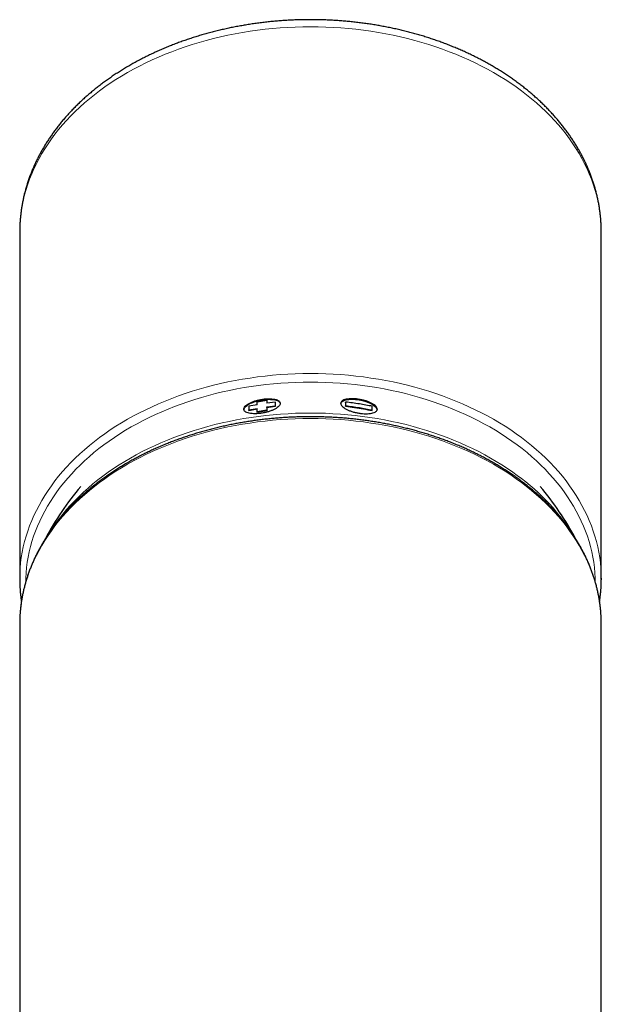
# Model space of a CAD drawing. Header units: millimetres. Extents: x 8 to 538, y 12 to 485.
# Tile 14 of 15: x 258 to 307, y 404 to 485. Entities that reach past the tile are written whole.
import ezdxf

# ---------------------------------------------------------------- set-up
doc = ezdxf.new("R2010")
doc.units = ezdxf.units.MM

msp = doc.modelspace()

# ---------------------------------------------------------------- linework, layer by layer
at = {"color": 7, "linetype": 'Continuous', "lineweight": 30}
for p, q in [((258.5, 467.819), (258.5, 439.181)), ((306.5, 439.181), (306.5, 467.819)), ((278.1, 453.824), (278.9, 453.951)), ((278.1, 453.579), (278.1, 453.824)), ((278.9, 453.951), (278.9, 453.706)), ((278.907, 453.905), (278.9, 453.951)), ((279.6, 453.796), (278.9, 453.706)), ((279.6, 453.492), (279.6, 453.796)), ((279.606, 453.75), (279.6, 453.796)), ((285.394, 453.75), (285.4, 453.796)), ((285.4, 453.796), (285.4, 453.492)), ((278.1, 453.579), (277.4, 453.446)), ((277.4, 453.446), (277.4, 453.141)), ((277.4, 453.141), (278.1, 453.274)), ((277.41, 453.096), (277.4, 453.141)), ((277.41, 453.096), (278.109, 453.229)), ((277.41, 453.112), (277.41, 453.096)), ((278.1, 452.986), (278.1, 453.274)), ((278.9, 453.114), (278.1, 452.986)), ((278.109, 452.941), (278.1, 452.986)), ((278.907, 453.069), (278.109, 452.941)), ((278.109, 452.941), (278.109, 452.957)), ((278.9, 453.402), (279.6, 453.492)), ((278.9, 453.402), (278.9, 453.114)), ((278.907, 453.356), (278.9, 453.402)), ((278.907, 453.069), (278.9, 453.114)), ((278.907, 453.356), (279.606, 453.446)), ((278.907, 453.356), (278.907, 453.069)), ((279.606, 453.446), (279.6, 453.492)), ((279.606, 453.446), (279.606, 453.75)), ((285.394, 453.75), (285.394, 453.446)), ((285.394, 453.446), (285.4, 453.492)), ((287.59, 453.096), (287.6, 453.141)), ((287.59, 453.096), (287.59, 453.112)), ((287.6, 453.141), (287.6, 453.446)), ((287.989, 453.166), (287.97, 453.097)), ((258.5, 435.535), (258.5, 435.466)), ((258.5, 435.466), (258.5, 372.887)), ((306.5, 372.887), (306.5, 435.466))]:
    msp.add_line(p, q, dxfattribs=at)
at = {"color": 8, "linetype": 'Continuous', "lineweight": 0, "flags": 128}
for points in [[(306.5, 467.819), (306.492, 468.263), (306.467, 468.707), (306.426, 469.151), (306.369, 469.593), (306.295, 470.034), (306.205, 470.474), (306.098, 470.912), (305.976, 471.347), (305.837, 471.781), (305.682, 472.211), (305.512, 472.639), (305.325, 473.063), (305.123, 473.484), (304.906, 473.901), (304.673, 474.313), (304.425, 474.722), (304.162, 475.125), (303.884, 475.524), (303.592, 475.917), (303.285, 476.304), (302.963, 476.686), (302.628, 477.062), (302.279, 477.431), (301.916, 477.794), (301.54, 478.15), (301.152, 478.499), (300.75, 478.841), (300.335, 479.175), (299.909, 479.501), (299.471, 479.819), (299.021, 480.129), (298.559, 480.431), (298.087, 480.724), (297.604, 481.008), (297.11, 481.283), (296.607, 481.549), (296.094, 481.805), (295.571, 482.052), (295.04, 482.289), (294.5, 482.516), (293.952, 482.733), (293.396, 482.94), (292.832, 483.136), (292.262, 483.322), (291.684, 483.498), (291.101, 483.662), (290.511, 483.816), (289.916, 483.959), (289.316, 484.091), (288.712, 484.211), (288.103, 484.321), (287.49, 484.419), (286.874, 484.505), (286.254, 484.581), (285.633, 484.644), (285.009, 484.697), (284.383, 484.737), (283.756, 484.766), (283.128, 484.784), (282.5, 484.79), (281.872, 484.784), (281.244, 484.766), (280.617, 484.737), (279.991, 484.697), (279.367, 484.644), (278.746, 484.581), (278.126, 484.505), (277.51, 484.419), (276.897, 484.321), (276.288, 484.211), (275.684, 484.091), (275.084, 483.959), (274.489, 483.816), (273.899, 483.662), (273.316, 483.498), (272.738, 483.322), (272.168, 483.136), (271.604, 482.94), (271.048, 482.733), (270.5, 482.516), (269.96, 482.289), (269.429, 482.052), (268.906, 481.805), (268.393, 481.549), (267.89, 481.283), (267.396, 481.008), (266.913, 480.724), (266.441, 480.431), (265.979, 480.129), (265.529, 479.819), (265.091, 479.501), (264.665, 479.175), (264.25, 478.841), (263.848, 478.499), (263.46, 478.15), (263.084, 477.794), (262.721, 477.431), (262.372, 477.062), (262.037, 476.686), (261.715, 476.304), (261.408, 475.917), (261.116, 475.524), (260.838, 475.125), (260.575, 474.722), (260.327, 474.313), (260.094, 473.901), (259.877, 473.484), (259.675, 473.063), (259.488, 472.639), (259.318, 472.211), (259.163, 471.781), (259.024, 471.347), (258.902, 470.912), (258.795, 470.474), (258.705, 470.034), (258.631, 469.593), (258.574, 469.151), (258.533, 468.707), (258.508, 468.263), (258.5, 467.819), (258.5, 467.819)], [(258.5, 439.181), (258.508, 439.626), (258.533, 440.069), (258.574, 440.513), (258.631, 440.955), (258.705, 441.396), (258.795, 441.836), (258.902, 442.274), (259.024, 442.71), (259.163, 443.143), (259.318, 443.574), (259.488, 444.001), (259.675, 444.425), (259.877, 444.846), (260.094, 445.263), (260.327, 445.676), (260.575, 446.084), (260.838, 446.487), (261.116, 446.886), (261.408, 447.279), (261.715, 447.667), (262.037, 448.048), (262.372, 448.424), (262.721, 448.794), (263.084, 449.156), (263.46, 449.512), (263.848, 449.861), (264.25, 450.203), (264.665, 450.537), (265.091, 450.863), (265.529, 451.181), (265.979, 451.491), (266.441, 451.793), (266.913, 452.086), (267.396, 452.37), (267.89, 452.645), (268.393, 452.911), (268.906, 453.167), (269.429, 453.414), (269.96, 453.651), (270.5, 453.878), (271.048, 454.095), (271.604, 454.302), (272.168, 454.499), (272.738, 454.685), (273.316, 454.86), (273.899, 455.025), (274.489, 455.178), (275.084, 455.321), (275.684, 455.453), (276.288, 455.574), (276.897, 455.683), (277.51, 455.781), (278.126, 455.868), (278.746, 455.943), (279.367, 456.007), (279.991, 456.059), (280.617, 456.1), (281.244, 456.129), (281.872, 456.146), (282.5, 456.152), (283.128, 456.146), (283.756, 456.129), (284.383, 456.1), (285.009, 456.059), (285.633, 456.007), (286.254, 455.943), (286.874, 455.868), (287.49, 455.781), (288.103, 455.683), (288.712, 455.574), (289.316, 455.453), (289.916, 455.321), (290.511, 455.178), (291.101, 455.025), (291.684, 454.86), (292.262, 454.685), (292.832, 454.499), (293.396, 454.302), (293.952, 454.095), (294.5, 453.878), (295.04, 453.651), (295.571, 453.414), (296.094, 453.167), (296.607, 452.911), (297.11, 452.645), (297.604, 452.37), (298.087, 452.086), (298.559, 451.793), (299.021, 451.491), (299.471, 451.181), (299.909, 450.863), (300.335, 450.537), (300.75, 450.203), (301.152, 449.861), (301.54, 449.512), (301.916, 449.156), (302.279, 448.794), (302.628, 448.424), (302.963, 448.048), (303.285, 447.667), (303.592, 447.279), (303.884, 446.886), (304.162, 446.487), (304.425, 446.084), (304.673, 445.676), (304.906, 445.263), (305.123, 444.846), (305.325, 444.425), (305.512, 444.001), (305.682, 443.574), (305.837, 443.143), (305.976, 442.71), (306.098, 442.274), (306.205, 441.836), (306.295, 441.396), (306.369, 440.955), (306.426, 440.513), (306.467, 440.069), (306.492, 439.626), (306.5, 439.251)], [(305.999, 438.953), (305.992, 439.263), (305.968, 439.697), (305.928, 440.131), (305.871, 440.565), (305.799, 440.997), (305.711, 441.427), (305.606, 441.856), (305.486, 442.283), (305.351, 442.707), (305.199, 443.129), (305.032, 443.547), (304.85, 443.963), (304.652, 444.375), (304.439, 444.783), (304.211, 445.187), (303.968, 445.586), (303.711, 445.982), (303.439, 446.372), (303.152, 446.757), (302.852, 447.136), (302.537, 447.51), (302.209, 447.878), (301.867, 448.24), (301.512, 448.595), (301.144, 448.944), (300.763, 449.285), (300.37, 449.62), (299.964, 449.947), (299.546, 450.266), (299.117, 450.578), (298.676, 450.881), (298.225, 451.177), (297.762, 451.463), (297.289, 451.742), (296.806, 452.011), (296.313, 452.271), (295.811, 452.522), (295.299, 452.764), (294.779, 452.996), (294.25, 453.218), (293.713, 453.431), (293.169, 453.634), (292.617, 453.826), (292.058, 454.008), (291.493, 454.18), (290.922, 454.341), (290.344, 454.492), (289.762, 454.631), (289.174, 454.76), (288.582, 454.879), (287.986, 454.986), (287.386, 455.082), (286.783, 455.166), (286.176, 455.24), (285.567, 455.303), (284.956, 455.354), (284.344, 455.394), (283.73, 455.422), (283.115, 455.439), (282.5, 455.445), (281.885, 455.439), (281.27, 455.422), (280.656, 455.394), (280.044, 455.354), (279.433, 455.303), (278.824, 455.24), (278.217, 455.166), (277.614, 455.082), (277.014, 454.986), (276.418, 454.879), (275.826, 454.76), (275.238, 454.631), (274.656, 454.492), (274.078, 454.341), (273.507, 454.18), (272.942, 454.008), (272.383, 453.826), (271.831, 453.634), (271.287, 453.431), (270.75, 453.218), (270.221, 452.996), (269.701, 452.764), (269.189, 452.522), (268.687, 452.271), (268.194, 452.011), (267.711, 451.742), (267.238, 451.463), (266.775, 451.177), (266.324, 450.881), (265.883, 450.578), (265.454, 450.266), (265.036, 449.947), (264.63, 449.62), (264.237, 449.285), (263.856, 448.944), (263.488, 448.595), (263.133, 448.24), (262.791, 447.878), (262.463, 447.51), (262.148, 447.136), (261.848, 446.757), (261.561, 446.372), (261.289, 445.982), (261.032, 445.586), (260.789, 445.187), (260.561, 444.783), (260.348, 444.375), (260.15, 443.963), (259.968, 443.547), (259.801, 443.129), (259.649, 442.707), (259.514, 442.283), (259.394, 441.856), (259.289, 441.427), (259.201, 440.997), (259.129, 440.565), (259.072, 440.131), (259.032, 439.697), (259.008, 439.263), (259.001, 438.953)], [(306.5, 435.466), (306.492, 435.911), (306.467, 436.355), (306.426, 436.798), (306.369, 437.24), (306.295, 437.681), (306.205, 438.121), (306.098, 438.559), (305.976, 438.995), (305.837, 439.428), (305.682, 439.859), (305.512, 440.286), (305.325, 440.711), (305.123, 441.131), (304.906, 441.548), (304.673, 441.961), (304.425, 442.369), (304.162, 442.772), (303.884, 443.171), (303.592, 443.564), (303.285, 443.952), (302.963, 444.333), (302.628, 444.709), (302.279, 445.079), (301.916, 445.441), (301.54, 445.797), (301.152, 446.146), (300.75, 446.488), (300.335, 446.822), (299.909, 447.148), (299.471, 447.466), (299.021, 447.776), (298.559, 448.078), (298.087, 448.371), (297.604, 448.655), (297.11, 448.93), (296.607, 449.196), (296.094, 449.452), (295.571, 449.699), (295.04, 449.936), (294.5, 450.163), (293.952, 450.38), (293.396, 450.587), (292.832, 450.784), (292.262, 450.97), (291.684, 451.145), (291.101, 451.31), (290.511, 451.464), (289.916, 451.606), (289.316, 451.738), (288.712, 451.859), (288.103, 451.968), (287.49, 452.066), (286.874, 452.153), (286.254, 452.228), (285.633, 452.292), (285.009, 452.344), (284.383, 452.385), (283.756, 452.414), (283.128, 452.431), (282.5, 452.437), (281.872, 452.431), (281.244, 452.414), (280.617, 452.385), (279.991, 452.344), (279.367, 452.292), (278.746, 452.228), (278.126, 452.153), (277.51, 452.066), (276.897, 451.968), (276.288, 451.859), (275.684, 451.738), (275.084, 451.606), (274.489, 451.464), (273.899, 451.31), (273.316, 451.145), (272.738, 450.97), (272.168, 450.784), (271.604, 450.587), (271.048, 450.38), (270.5, 450.163), (269.96, 449.936), (269.429, 449.699), (268.906, 449.452), (268.393, 449.196), (267.89, 448.93), (267.396, 448.655), (266.913, 448.371), (266.441, 448.078), (265.979, 447.776), (265.529, 447.466), (265.091, 447.148), (264.665, 446.822), (264.25, 446.488), (263.848, 446.146), (263.46, 445.797), (263.084, 445.441), (262.721, 445.079), (262.372, 444.709), (262.037, 444.333), (261.715, 443.952), (261.408, 443.564), (261.116, 443.171), (260.838, 442.772), (260.575, 442.369), (260.327, 441.961), (260.094, 441.548), (259.877, 441.131), (259.675, 440.711), (259.488, 440.286), (259.318, 439.859), (259.163, 439.428), (259.024, 438.995), (258.902, 438.559), (258.795, 438.121), (258.705, 437.681), (258.631, 437.24), (258.574, 436.798), (258.533, 436.355), (258.508, 435.911), (258.5, 435.535)], [(260.888, 442.92), (260.926, 442.981), (261.185, 443.378), (261.458, 443.77), (261.746, 444.157), (262.048, 444.539), (262.364, 444.914), (262.694, 445.284), (263.038, 445.647), (263.394, 446.004), (263.764, 446.355), (264.147, 446.698), (264.542, 447.034), (264.95, 447.363), (265.37, 447.684), (265.801, 447.997), (266.244, 448.302), (266.698, 448.599), (267.163, 448.887), (267.638, 449.167), (268.124, 449.437), (268.619, 449.699), (269.124, 449.951), (269.638, 450.194), (270.161, 450.427), (270.692, 450.651), (271.232, 450.864), (271.779, 451.068), (272.333, 451.261), (272.895, 451.444), (273.463, 451.617), (274.037, 451.779), (274.617, 451.93), (275.202, 452.071), (275.793, 452.2), (276.388, 452.319), (276.987, 452.427), (277.59, 452.523), (278.196, 452.608), (278.806, 452.682), (279.418, 452.745), (280.031, 452.797), (280.647, 452.837), (281.264, 452.865), (281.882, 452.882), (282.5, 452.888), (283.118, 452.882), (283.736, 452.865), (284.353, 452.837), (284.969, 452.797), (285.582, 452.745), (286.194, 452.682), (286.804, 452.608), (287.41, 452.523), (288.013, 452.427), (288.612, 452.319), (289.207, 452.2), (289.798, 452.071), (290.383, 451.93), (290.963, 451.779), (291.537, 451.617), (292.105, 451.444), (292.667, 451.261), (293.221, 451.068), (293.768, 450.864), (294.308, 450.651), (294.839, 450.427), (295.362, 450.194), (295.876, 449.951), (296.381, 449.699), (296.876, 449.437), (297.362, 449.167), (297.837, 448.887), (298.302, 448.599), (298.756, 448.302), (299.199, 447.997)]]:
    msp.add_lwpolyline(points, dxfattribs=at)
at = {"color": 7, "linetype": 'Continuous', "lineweight": 30, "flags": 128}
for points in [[(285.001, 453.665), (285.024, 453.75), (285.11, 453.844), (285.25, 453.921), (285.439, 453.978), (285.67, 454.012), (285.931, 454.023), (286.214, 454.01), (286.507, 453.973), (286.796, 453.916), (287.075, 453.838), (287.33, 453.745), (287.554, 453.639), (287.737, 453.524), (287.875, 453.404), (287.96, 453.283), (287.989, 453.166), (287.989, 453.166)], [(306.5, 439.251), (306.5, 439.181), (306.5, 439.104)]]:
    msp.add_lwpolyline(points, dxfattribs=at)
at = {"color": 8, "linetype": 'Continuous', "lineweight": 0}
msp.add_arc((289.159, 433.365), 17.746, 32.53285, 55.54378, dxfattribs=at)
at = {"color": 7, "linetype": 'Continuous', "lineweight": 30}
for start, end in [(139.86527, 151.89511), (28.08028, 40.13473)]:
    msp.add_arc((282.5, 430.835), 24.8, start, end, dxfattribs=at)
for points, knots in [([(306.5, 467.819), (306.5, 467.85), (306.5, 467.936), (306.498, 468.075), (306.494, 468.238), (306.487, 468.401), (306.479, 468.564), (306.469, 468.727), (306.456, 468.89), (306.442, 469.052), (306.425, 469.215), (306.407, 469.377), (306.386, 469.539), (306.364, 469.702), (306.339, 469.864), (306.312, 470.025), (306.284, 470.187), (306.253, 470.348), (306.22, 470.51), (306.185, 470.671), (306.149, 470.832), (306.11, 470.992), (306.069, 471.152), (306.026, 471.313), (305.981, 471.472), (305.934, 471.632), (305.885, 471.791), (305.834, 471.95), (305.781, 472.108), (305.726, 472.266), (305.669, 472.424), (305.61, 472.582), (305.55, 472.739), (305.487, 472.895), (305.422, 473.052), (305.355, 473.207), (305.286, 473.363), (305.215, 473.518), (305.142, 473.672), (305.067, 473.826), (304.991, 473.979), (304.912, 474.132), (304.831, 474.285), (304.749, 474.437), (304.664, 474.588), (304.577, 474.739), (304.489, 474.889), (304.399, 475.038), (304.306, 475.187), (304.212, 475.335), (304.116, 475.483), (304.018, 475.63), (303.919, 475.777), (303.817, 475.922), (303.713, 476.067), (303.608, 476.211), (303.501, 476.355), (303.392, 476.498), (303.281, 476.64), (303.168, 476.781), (303.053, 476.922), (302.937, 477.061), (302.819, 477.2), (302.699, 477.338), (302.577, 477.476), (302.454, 477.612), (302.329, 477.748), (302.202, 477.882), (302.073, 478.016), (301.943, 478.149), (301.811, 478.281), (301.677, 478.412), (301.542, 478.542), (301.405, 478.672), (301.266, 478.8), (301.126, 478.927), (300.984, 479.053), (300.84, 479.179), (300.695, 479.303), (300.549, 479.426), (300.4, 479.549), (300.25, 479.67), (300.099, 479.79), (299.946, 479.909), (299.792, 480.027), (299.636, 480.144), (299.479, 480.26), (299.32, 480.375), (299.16, 480.489), (298.998, 480.601), (298.835, 480.713), (298.67, 480.823), (298.504, 480.932), (298.337, 481.04), (298.168, 481.147), (297.998, 481.253), (297.827, 481.357), (297.655, 481.461), (297.481, 481.563), (297.305, 481.664), (297.129, 481.763), (296.951, 481.862), (296.772, 481.959), (296.592, 482.055), (296.411, 482.15), (296.228, 482.243), (296.045, 482.336), (295.86, 482.427), (295.674, 482.516), (295.487, 482.605), (295.299, 482.692), (295.109, 482.778), (294.919, 482.862), (294.728, 482.945), (294.535, 483.027), (294.342, 483.108), (294.148, 483.187), (293.952, 483.265), (293.756, 483.342), (293.559, 483.417), (293.36, 483.491), (293.161, 483.563), (292.961, 483.635), (292.76, 483.704), (292.558, 483.773), (292.356, 483.84), (292.152, 483.906), (291.948, 483.97), (291.743, 484.033), (291.537, 484.094), (291.331, 484.155), (291.123, 484.213), (290.915, 484.271), (290.707, 484.327), (290.497, 484.381), (290.287, 484.434), (290.077, 484.486), (289.865, 484.536), (289.653, 484.585), (289.441, 484.632), (289.228, 484.678), (289.014, 484.723), (288.8, 484.766), (288.585, 484.807), (288.37, 484.847), (288.154, 484.886), (287.938, 484.923), (287.721, 484.959), (287.504, 484.993), (287.286, 485.026), (287.068, 485.058), (286.85, 485.088), (286.631, 485.116), (286.412, 485.143), (286.193, 485.169), (285.973, 485.193), (285.753, 485.215), (285.533, 485.236), (285.313, 485.256), (285.092, 485.274), (284.871, 485.291), (284.65, 485.306), (284.429, 485.319), (284.207, 485.332), (283.986, 485.342), (283.764, 485.352), (283.542, 485.359), (283.32, 485.366), (283.098, 485.37), (282.876, 485.374), (282.654, 485.375), (282.432, 485.376), (282.21, 485.374), (281.988, 485.372), (281.766, 485.368), (281.544, 485.362), (281.322, 485.355), (281.101, 485.346), (280.879, 485.336), (280.658, 485.324), (280.436, 485.311), (280.215, 485.297), (279.994, 485.281), (279.773, 485.263), (279.553, 485.244), (279.332, 485.224), (279.112, 485.202), (278.893, 485.178), (278.673, 485.153), (278.454, 485.127), (278.235, 485.099), (278.017, 485.069), (277.799, 485.039), (277.581, 485.006), (277.364, 484.973), (277.147, 484.937), (276.93, 484.901), (276.714, 484.863), (276.499, 484.823), (276.284, 484.782), (276.069, 484.739), (275.855, 484.696), (275.642, 484.65), (275.429, 484.603), (275.217, 484.555), (275.005, 484.505), (274.794, 484.454), (274.584, 484.402), (274.374, 484.348), (274.165, 484.292), (273.957, 484.236), (273.749, 484.177), (273.543, 484.118), (273.336, 484.057), (273.131, 483.994), (272.926, 483.931), (272.723, 483.866), (272.52, 483.799), (272.318, 483.731), (272.116, 483.662), (271.916, 483.591), (271.716, 483.519), (271.518, 483.446), (271.32, 483.371), (271.123, 483.295), (270.927, 483.217), (270.733, 483.139), (270.539, 483.058), (270.346, 482.977), (270.154, 482.894), (269.963, 482.81), (269.774, 482.725), (269.585, 482.638), (269.397, 482.55), (269.211, 482.461), (269.026, 482.37), (268.841, 482.279), (268.658, 482.186), (268.477, 482.091), (268.296, 481.996), (268.116, 481.899), (267.938, 481.801), (267.761, 481.702), (267.585, 481.601), (267.411, 481.499), (267.238, 481.396), (267.066, 481.292), (266.895, 481.187), (266.726, 481.08), (266.558, 480.973), (266.391, 480.864), (266.226, 480.754), (266.063, 480.643), (265.9, 480.531), (265.739, 480.417), (265.58, 480.303), (265.422, 480.187), (265.265, 480.07), (265.11, 479.953), (264.957, 479.834), (264.805, 479.714), (264.654, 479.593), (264.505, 479.471), (264.358, 479.348), (264.212, 479.224), (264.067, 479.099), (263.925, 478.972), (263.784, 478.845), (263.644, 478.717), (263.507, 478.588), (263.37, 478.458), (263.236, 478.327), (263.103, 478.196), (262.972, 478.063), (262.843, 477.929), (262.715, 477.794), (262.589, 477.659), (262.465, 477.523), (262.342, 477.385), (262.222, 477.247), (262.103, 477.109), (261.986, 476.969), (261.87, 476.828), (261.757, 476.687), (261.645, 476.545), (261.535, 476.402), (261.427, 476.259), (261.321, 476.114), (261.217, 475.969), (261.114, 475.824), (261.014, 475.677), (260.915, 475.53), (260.818, 475.383), (260.723, 475.234), (260.63, 475.085), (260.539, 474.935), (260.45, 474.785), (260.363, 474.634), (260.277, 474.483), (260.194, 474.331), (260.112, 474.178), (260.033, 474.025), (259.955, 473.872), (259.88, 473.718), (259.806, 473.563), (259.735, 473.408), (259.665, 473.253), (259.598, 473.097), (259.532, 472.94), (259.468, 472.784), (259.407, 472.626), (259.347, 472.469), (259.289, 472.311), (259.234, 472.152), (259.18, 471.994), (259.129, 471.835), (259.079, 471.675), (259.032, 471.516), (258.986, 471.356), (258.943, 471.196), (258.901, 471.035), (258.862, 470.875), (258.824, 470.714), (258.789, 470.552), (258.756, 470.391), (258.724, 470.229), (258.695, 470.068), (258.668, 469.906), (258.643, 469.744), (258.619, 469.581), (258.598, 469.419), (258.579, 469.257), (258.562, 469.094), (258.547, 468.931), (258.534, 468.769), (258.523, 468.606), (258.515, 468.443), (258.508, 468.28), (258.503, 468.117), (258.5, 467.963), (258.5, 467.864), (258.5, 467.819)], [0, 0, 0, 0, 0.001641, 0.004508, 0.007376, 0.010244, 0.013111, 0.015979, 0.018848, 0.021717, 0.024586, 0.027456, 0.030327, 0.033199, 0.036071, 0.038944, 0.041818, 0.044694, 0.04757, 0.050448, 0.053327, 0.056207, 0.059088, 0.061972, 0.064856, 0.067742, 0.07063, 0.07352, 0.076411, 0.079304, 0.082198, 0.085095, 0.087993, 0.090894, 0.093796, 0.0967, 0.099606, 0.102515, 0.105425, 0.108337, 0.111251, 0.114167, 0.117086, 0.120006, 0.122928, 0.125853, 0.128779, 0.131708, 0.134638, 0.13757, 0.140505, 0.143441, 0.146379, 0.149319, 0.152261, 0.155205, 0.15815, 0.161098, 0.164047, 0.166998, 0.16995, 0.172904, 0.17586, 0.178817, 0.181776, 0.184736, 0.187698, 0.190661, 0.193625, 0.196591, 0.199558, 0.202526, 0.205495, 0.208466, 0.211437, 0.21441, 0.217384, 0.220358, 0.223334, 0.22631, 0.229288, 0.232266, 0.235244, 0.238224, 0.241204, 0.244185, 0.247167, 0.250149, 0.253131, 0.256115, 0.259098, 0.262082, 0.265067, 0.268052, 0.271037, 0.274023, 0.277008, 0.279995, 0.282981, 0.285968, 0.288954, 0.291942, 0.294929, 0.297916, 0.300904, 0.303891, 0.306879, 0.309866, 0.312854, 0.315842, 0.31883, 0.321818, 0.324805, 0.327793, 0.330781, 0.333769, 0.336756, 0.339744, 0.342731, 0.345719, 0.348706, 0.351693, 0.354681, 0.357668, 0.360655, 0.363641, 0.366628, 0.369615, 0.372601, 0.375587, 0.378574, 0.38156, 0.384546, 0.387531, 0.390517, 0.393503, 0.396488, 0.399473, 0.402458, 0.405443, 0.408428, 0.411413, 0.414397, 0.417382, 0.420366, 0.42335, 0.426334, 0.429318, 0.432302, 0.435286, 0.438269, 0.441253, 0.444236, 0.44722, 0.450203, 0.453186, 0.456169, 0.459152, 0.462135, 0.465118, 0.468101, 0.471083, 0.474066, 0.477049, 0.480031, 0.483014, 0.485997, 0.488979, 0.491962, 0.494944, 0.497927, 0.500909, 0.503892, 0.506874, 0.509857, 0.512839, 0.515822, 0.518804, 0.521787, 0.52477, 0.527753, 0.530735, 0.533718, 0.536701, 0.539684, 0.542667, 0.54565, 0.548634, 0.551617, 0.5546, 0.557584, 0.560567, 0.563551, 0.566535, 0.569519, 0.572503, 0.575487, 0.578472, 0.581456, 0.584441, 0.587425, 0.59041, 0.593395, 0.59638, 0.599366, 0.602351, 0.605337, 0.608323, 0.611309, 0.614295, 0.617281, 0.620267, 0.623254, 0.626241, 0.629227, 0.632214, 0.635202, 0.638189, 0.641176, 0.644164, 0.647152, 0.65014, 0.653128, 0.656116, 0.659104, 0.662092, 0.665081, 0.668069, 0.671058, 0.674046, 0.677035, 0.680024, 0.683013, 0.686002, 0.688991, 0.69198, 0.694969, 0.697957, 0.700946, 0.703935, 0.706924, 0.709912, 0.712901, 0.715889, 0.718877, 0.721865, 0.724853, 0.727841, 0.730828, 0.733815, 0.736802, 0.739788, 0.742774, 0.74576, 0.748745, 0.75173, 0.754714, 0.757698, 0.760681, 0.763664, 0.766646, 0.769627, 0.772608, 0.775588, 0.778567, 0.781545, 0.784522, 0.787499, 0.790475, 0.793449, 0.796423, 0.799395, 0.802367, 0.805337, 0.808306, 0.811274, 0.81424, 0.817205, 0.820169, 0.823131, 0.826092, 0.829052, 0.83201, 0.834966, 0.837921, 0.840874, 0.843825, 0.846774, 0.849722, 0.852668, 0.855612, 0.858555, 0.861495, 0.864433, 0.86737, 0.870305, 0.873237, 0.876168, 0.879096, 0.882023, 0.884947, 0.88787, 0.89079, 0.893708, 0.896624, 0.899539, 0.902451, 0.905361, 0.908269, 0.911175, 0.914079, 0.916981, 0.919881, 0.92278, 0.925676, 0.928571, 0.931463, 0.934354, 0.937243, 0.940131, 0.943017, 0.945901, 0.948784, 0.951666, 0.954546, 0.957424, 0.960302, 0.963178, 0.966053, 0.968927, 0.9718, 0.974672, 0.977544, 0.980414, 0.983284, 0.986154, 0.989022, 0.991891, 0.994759, 0.997627, 1, 1, 1, 1]), ([(279.995, 453.711), (279.997, 453.704), (280.009, 453.661), (279.98, 453.574), (279.902, 453.454), (279.761, 453.334), (279.571, 453.218), (279.347, 453.109), (279.092, 453.015), (278.812, 452.937), (278.517, 452.879), (278.221, 452.84), (277.937, 452.824), (277.675, 452.835), (277.442, 452.871), (277.247, 452.927), (277.103, 453.003), (277.018, 453.099), (276.991, 453.209), (277.017, 453.327), (277.1, 453.447), (277.239, 453.568), (277.428, 453.685), (277.654, 453.794), (277.91, 453.889), (278.189, 453.965), (278.485, 454.024), (278.783, 454.062), (279.069, 454.076), (279.329, 454.064), (279.56, 454.028), (279.756, 453.972), (279.897, 453.895), (279.975, 453.816), (279.984, 453.76), (279.987, 453.74)], [0, 0, 0, 0, 0.006202, 0.038286, 0.069055, 0.099927, 0.132302, 0.164286, 0.195104, 0.226009, 0.25825, 0.290206, 0.320988, 0.351889, 0.384244, 0.416209, 0.447026, 0.477998, 0.510406, 0.542252, 0.57312, 0.604127, 0.63638, 0.668639, 0.699614, 0.730465, 0.762364, 0.795041, 0.826071, 0.856781, 0.888479, 0.920824, 0.951702, 0.98253, 1, 1, 1, 1]), ([(277.024, 453.119), (277.018, 453.135), (277.001, 453.185), (277.032, 453.282), (277.115, 453.403), (277.253, 453.524), (277.438, 453.64), (277.663, 453.746), (277.92, 453.841), (278.199, 453.918), (278.491, 453.977), (278.785, 454.013), (279.069, 454.027), (279.333, 454.016), (279.565, 453.982), (279.757, 453.925), (279.896, 453.847), (279.977, 453.769), (279.988, 453.713), (279.991, 453.694)], [0, 0, 0, 0, 0.027361, 0.089823, 0.152542, 0.215182, 0.277694, 0.340451, 0.402844, 0.465613, 0.52802, 0.590713, 0.65329, 0.715802, 0.778548, 0.840958, 0.903722, 0.96628, 1, 1, 1, 1]), ([(288, 453.211), (287.995, 453.173), (287.986, 453.099), (287.899, 453.004), (287.756, 452.927), (287.561, 452.872), (287.331, 452.836), (287.071, 452.824), (286.786, 452.839), (286.489, 452.878), (286.195, 452.936), (285.917, 453.012), (285.659, 453.107), (285.431, 453.216), (285.241, 453.333), (285.101, 453.453), (285.018, 453.574), (284.991, 453.691), (285.017, 453.8), (285.103, 453.894), (285.245, 453.971), (285.439, 454.028), (285.671, 454.064), (285.933, 454.076), (286.217, 454.062), (286.516, 454.023), (286.814, 453.965), (287.095, 453.887), (287.348, 453.793), (287.572, 453.685), (287.762, 453.568), (287.901, 453.446), (287.986, 453.326), (287.995, 453.25), (288, 453.211)], [0, 0, 0, 0, 0.032221, 0.062696, 0.093091, 0.125086, 0.156522, 0.186885, 0.217599, 0.250041, 0.281137, 0.311547, 0.342456, 0.375087, 0.406827, 0.437466, 0.468145, 0.499998, 0.53182, 0.562507, 0.593147, 0.624834, 0.656663, 0.687319, 0.717998, 0.749904, 0.782258, 0.81306, 0.843541, 0.874877, 0.907334, 0.938135, 0.96858, 1, 1, 1, 1]), ([(287.6, 453.446), (287.246, 453.514), (286.517, 453.655), (285.779, 453.748), (285.4, 453.796)], [0, 0, 0, 0, 0.485484, 1, 1, 1, 1]), ([(285.394, 453.446), (285.642, 453.415), (286.135, 453.354), (286.867, 453.237), (287.35, 453.143), (287.59, 453.096)], [0, 0, 0, 0, 0.336691, 0.670127, 1, 1, 1, 1]), ([(285.4, 453.492), (285.78, 453.444), (286.517, 453.351), (287.247, 453.209), (287.6, 453.141)], [0, 0, 0, 0, 0.515302, 1, 1, 1, 1]), ([(306.5, 435.466), (306.5, 435.495), (306.5, 435.576), (306.498, 435.71), (306.494, 435.868), (306.488, 436.026), (306.479, 436.184), (306.469, 436.342), (306.457, 436.5), (306.442, 436.658), (306.426, 436.816), (306.407, 436.973), (306.387, 437.131), (306.364, 437.288), (306.34, 437.446), (306.313, 437.603), (306.285, 437.76), (306.254, 437.916), (306.221, 438.073), (306.187, 438.229), (306.15, 438.385), (306.111, 438.541), (306.071, 438.697), (306.028, 438.852), (305.983, 439.007), (305.936, 439.162), (305.888, 439.316), (305.837, 439.47), (305.784, 439.624), (305.729, 439.777), (305.673, 439.93), (305.614, 440.083), (305.553, 440.235), (305.49, 440.387), (305.426, 440.539), (305.359, 440.69), (305.291, 440.84), (305.22, 440.99), (305.148, 441.14), (305.073, 441.289), (304.997, 441.438), (304.919, 441.586), (304.839, 441.734), (304.757, 441.881), (304.673, 442.028), (304.587, 442.174), (304.499, 442.319), (304.409, 442.464), (304.318, 442.608), (304.224, 442.752), (304.129, 442.895), (304.032, 443.037), (303.933, 443.179), (303.832, 443.32), (303.729, 443.461), (303.625, 443.601), (303.519, 443.74), (303.41, 443.878), (303.301, 444.016), (303.189, 444.153), (303.075, 444.289), (302.96, 444.424), (302.843, 444.559), (302.725, 444.693), (302.604, 444.826), (302.482, 444.958), (302.358, 445.089), (302.233, 445.22), (302.105, 445.35), (301.976, 445.479), (301.846, 445.607), (301.713, 445.734), (301.58, 445.86), (301.444, 445.986), (301.307, 446.11), (301.168, 446.234), (301.028, 446.357), (300.886, 446.478), (300.742, 446.599), (300.597, 446.719), (300.45, 446.838), (300.302, 446.956), (300.153, 447.073), (300.001, 447.188), (299.849, 447.303), (299.695, 447.417), (299.539, 447.53), (299.382, 447.642), (299.223, 447.753), (299.063, 447.862), (298.902, 447.971), (298.739, 448.079), (298.575, 448.185), (298.409, 448.29), (298.243, 448.395), (298.074, 448.498), (297.905, 448.6), (297.734, 448.701), (297.562, 448.801), (297.388, 448.899), (297.214, 448.997), (297.038, 449.093), (296.86, 449.188), (296.682, 449.282), (296.502, 449.375), (296.322, 449.467), (296.14, 449.557), (295.956, 449.646), (295.772, 449.734), (295.587, 449.821), (295.4, 449.906), (295.213, 449.991), (295.024, 450.074), (294.834, 450.155), (294.643, 450.236), (294.451, 450.315), (294.258, 450.393), (294.065, 450.47), (293.87, 450.545), (293.674, 450.62), (293.477, 450.692), (293.279, 450.764), (293.081, 450.834), (292.881, 450.903), (292.681, 450.971), (292.48, 451.037), (292.278, 451.102), (292.075, 451.166), (291.871, 451.228), (291.666, 451.289), (291.461, 451.349), (291.255, 451.407), (291.048, 451.464), (290.841, 451.519), (290.633, 451.573), (290.424, 451.626), (290.214, 451.678), (290.004, 451.728), (289.793, 451.776), (289.581, 451.823), (289.369, 451.869), (289.157, 451.914), (288.943, 451.957), (288.73, 451.998), (288.515, 452.039), (288.3, 452.077), (288.085, 452.115), (287.869, 452.151), (287.653, 452.185), (287.436, 452.219), (287.219, 452.25), (287.002, 452.281), (286.784, 452.309), (286.566, 452.337), (286.347, 452.363), (286.128, 452.387), (285.909, 452.411), (285.689, 452.432), (285.47, 452.452), (285.25, 452.471), (285.029, 452.489), (284.809, 452.504), (284.588, 452.519), (284.367, 452.532), (284.146, 452.543), (283.925, 452.554), (283.704, 452.562), (283.483, 452.569), (283.261, 452.575), (283.04, 452.579), (282.818, 452.582), (282.597, 452.584), (282.375, 452.583), (282.153, 452.582), (281.932, 452.579), (281.71, 452.574), (281.489, 452.568), (281.268, 452.561), (281.046, 452.552), (280.825, 452.542), (280.604, 452.53), (280.383, 452.517), (280.163, 452.502), (279.942, 452.486), (279.722, 452.469), (279.502, 452.45), (279.282, 452.429), (279.063, 452.408), (278.844, 452.384), (278.625, 452.36), (278.406, 452.333), (278.188, 452.306), (277.97, 452.277), (277.753, 452.246), (277.536, 452.214), (277.319, 452.181), (277.103, 452.146), (276.887, 452.11), (276.672, 452.073), (276.457, 452.034), (276.243, 451.993), (276.029, 451.951), (275.816, 451.908), (275.603, 451.863), (275.391, 451.817), (275.18, 451.77), (274.969, 451.721), (274.759, 451.671), (274.549, 451.619), (274.341, 451.566), (274.132, 451.512), (273.925, 451.456), (273.718, 451.399), (273.512, 451.341), (273.307, 451.281), (273.103, 451.22), (272.899, 451.158), (272.696, 451.094), (272.494, 451.029), (272.293, 450.962), (272.093, 450.894), (271.893, 450.825), (271.695, 450.755), (271.497, 450.683), (271.301, 450.61), (271.105, 450.536), (270.91, 450.46), (270.717, 450.383), (270.524, 450.305), (270.332, 450.226), (270.141, 450.145), (269.952, 450.063), (269.763, 449.98), (269.576, 449.895), (269.389, 449.81), (269.204, 449.723), (269.02, 449.635), (268.837, 449.545), (268.655, 449.455), (268.474, 449.363), (268.295, 449.27), (268.116, 449.176), (267.939, 449.08), (267.764, 448.984), (267.589, 448.886), (267.416, 448.788), (267.244, 448.688), (267.073, 448.587), (266.904, 448.484), (266.735, 448.381), (266.569, 448.277), (266.403, 448.171), (266.239, 448.064), (266.077, 447.957), (265.915, 447.848), (265.756, 447.738), (265.597, 447.627), (265.44, 447.515), (265.285, 447.402), (265.131, 447.288), (264.978, 447.173), (264.827, 447.057), (264.678, 446.94), (264.53, 446.822), (264.383, 446.703), (264.238, 446.583), (264.095, 446.462), (263.953, 446.34), (263.813, 446.217), (263.675, 446.093), (263.538, 445.969), (263.402, 445.843), (263.268, 445.717), (263.136, 445.589), (263.006, 445.461), (262.877, 445.332), (262.75, 445.202), (262.625, 445.071), (262.501, 444.94), (262.379, 444.807), (262.259, 444.674), (262.14, 444.54), (262.024, 444.405), (261.909, 444.27), (261.795, 444.133), (261.684, 443.996), (261.574, 443.858), (261.466, 443.72), (261.36, 443.581), (261.256, 443.441), (261.154, 443.3), (261.053, 443.159), (260.954, 443.017), (260.857, 442.874), (260.762, 442.731), (260.669, 442.587), (260.578, 442.443), (260.488, 442.298), (260.401, 442.152), (260.315, 442.006), (260.231, 441.859), (260.149, 441.712), (260.069, 441.564), (259.991, 441.416), (259.915, 441.267), (259.841, 441.117), (259.769, 440.968), (259.699, 440.817), (259.631, 440.667), (259.564, 440.515), (259.5, 440.364), (259.437, 440.212), (259.377, 440.059), (259.319, 439.907), (259.262, 439.753), (259.208, 439.6), (259.155, 439.446), (259.105, 439.292), (259.056, 439.137), (259.01, 438.982), (258.965, 438.827), (258.923, 438.672), (258.882, 438.516), (258.844, 438.36), (258.808, 438.204), (258.773, 438.048), (258.741, 437.891), (258.711, 437.734), (258.682, 437.577), (258.656, 437.42), (258.632, 437.263), (258.61, 437.106), (258.589, 436.948), (258.571, 436.79), (258.555, 436.632), (258.541, 436.474), (258.529, 436.316), (258.519, 436.158), (258.511, 436), (258.505, 435.842), (258.502, 435.687), (258.501, 435.585), (258.5, 435.536)], [0, 0, 0, 0, 0.0015698, 0.0044909, 0.007412, 0.0103332, 0.0132544, 0.0161757, 0.0190972, 0.0220187, 0.0249405, 0.0278624, 0.0307846, 0.033707, 0.0366297, 0.0395527, 0.0424761, 0.0453997, 0.0483238, 0.0512482, 0.0541731, 0.0570983, 0.0600241, 0.0629503, 0.0658769, 0.0688041, 0.0717318, 0.07466, 0.0775887, 0.080518, 0.0834478, 0.0863782, 0.0893091, 0.0922407, 0.0951728, 0.0981055, 0.1010387, 0.1039726, 0.1069071, 0.1098421, 0.1127778, 0.115714, 0.1186508, 0.1215882, 0.1245261, 0.1274646, 0.1304037, 0.1333434, 0.1362836, 0.1392243, 0.1421656, 0.1451074, 0.1480497, 0.1509925, 0.1539358, 0.1568796, 0.1598238, 0.1627685, 0.1657137, 0.1686593, 0.1716053, 0.1745518, 0.1774986, 0.1804459, 0.1833935, 0.1863414, 0.1892898, 0.1922384, 0.1951874, 0.1981367, 0.2010864, 0.2040363, 0.2069864, 0.2099369, 0.2128876, 0.2158386, 0.2187897, 0.2217411, 0.2246928, 0.2276446, 0.2305966, 0.2335488, 0.2365011, 0.2394537, 0.2424063, 0.2453591, 0.2483121, 0.2512652, 0.2542184, 0.2571717, 0.2601251, 0.2630785, 0.2660321, 0.2689858, 0.2719395, 0.2748933, 0.2778472, 0.2808011, 0.283755, 0.286709, 0.2896631, 0.2926171, 0.2955712, 0.2985253, 0.3014795, 0.3044336, 0.3073878, 0.3103419, 0.3132961, 0.3162502, 0.3192044, 0.3221585, 0.3251127, 0.3280668, 0.3310209, 0.333975, 0.336929, 0.3398831, 0.3428371, 0.3457911, 0.3487451, 0.351699, 0.3546529, 0.3576068, 0.3605606, 0.3635144, 0.3664682, 0.3694219, 0.3723756, 0.3753293, 0.3782829, 0.3812365, 0.3841901, 0.3871436, 0.3900971, 0.3930505, 0.396004, 0.3989573, 0.4019107, 0.404864, 0.4078173, 0.4107705, 0.4137237, 0.4166769, 0.41963, 0.4225831, 0.4255362, 0.4284892, 0.4314423, 0.4343953, 0.4373482, 0.4403012, 0.4432541, 0.4462069, 0.4491598, 0.4521126, 0.4550655, 0.4580183, 0.460971, 0.4639238, 0.4668766, 0.4698293, 0.472782, 0.4757347, 0.4786874, 0.4816401, 0.4845928, 0.4875455, 0.4904981, 0.4934508, 0.4964034, 0.4993561, 0.5023088, 0.5052614, 0.5082141, 0.5111668, 0.5141194, 0.5170721, 0.5200248, 0.5229775, 0.5259302, 0.5288829, 0.5318356, 0.5347884, 0.5377412, 0.5406939, 0.5436467, 0.5465996, 0.5495524, 0.5525053, 0.5554582, 0.5584111, 0.561364, 0.564317, 0.56727, 0.570223, 0.573176, 0.5761291, 0.5790822, 0.5820354, 0.5849886, 0.5879418, 0.5908951, 0.5938483, 0.5968017, 0.599755, 0.6027084, 0.6056619, 0.6086154, 0.6115689, 0.6145225, 0.6174761, 0.6204297, 0.6233834, 0.6263371, 0.6292909, 0.6322447, 0.6351985, 0.6381524, 0.6411063, 0.6440603, 0.6470143, 0.6499683, 0.6529224, 0.6558765, 0.6588306, 0.6617848, 0.664739, 0.6676933, 0.6706475, 0.6736018, 0.6765561, 0.6795105, 0.6824648, 0.6854192, 0.6883736, 0.691328, 0.6942824, 0.6972368, 0.7001912, 0.7031456, 0.7061, 0.7090544, 0.7120088, 0.7149632, 0.7179175, 0.7208718, 0.7238261, 0.7267803, 0.7297345, 0.7326887, 0.7356428, 0.7385968, 0.7415507, 0.7445046, 0.7474584, 0.7504121, 0.7533657, 0.7563192, 0.7592726, 0.7622259, 0.765179, 0.768132, 0.7710848, 0.7740375, 0.77699, 0.7799423, 0.7828945, 0.7858464, 0.7887981, 0.7917496, 0.7947009, 0.7976519, 0.8006027, 0.8035532, 0.8065034, 0.8094534, 0.812403, 0.8153523, 0.8183013, 0.8212499, 0.8241982, 0.8271461, 0.8300937, 0.8330409, 0.8359876, 0.8389339, 0.8418799, 0.8448253, 0.8477703, 0.8507149, 0.853659, 0.8566026, 0.8595457, 0.8624882, 0.8654303, 0.8683719, 0.8713129, 0.8742533, 0.8771932, 0.8801326, 0.8830714, 0.8860096, 0.8889472, 0.8918842, 0.8948207, 0.8977565, 0.9006918, 0.9036265, 0.9065606, 0.9094941, 0.9124269, 0.9153593, 0.918291, 0.9212221, 0.9241527, 0.9270827, 0.9300121, 0.932941, 0.9358693, 0.9387972, 0.9417245, 0.9446513, 0.9475776, 0.9505034, 0.9534288, 0.9563537, 0.9592783, 0.9622024, 0.9651262, 0.9680496, 0.9709727, 0.9738954, 0.9768179, 0.9797402, 0.9826622, 0.985584, 0.9885056, 0.991427, 0.9943484, 0.9972696, 1, 1, 1, 1]), ([(258.5, 439.181), (258.5, 439.153), (258.5, 439.072), (258.502, 438.938), (258.506, 438.78), (258.512, 438.622), (258.521, 438.464), (258.531, 438.306), (258.543, 438.148), (258.558, 437.99), (258.574, 437.832), (258.593, 437.674), (258.613, 437.517), (258.629, 437.4), (258.64, 437.336), (258.641, 437.324)], [0, 0, 0, 0, 0.045671, 0.130656, 0.215642, 0.300629, 0.385618, 0.47061, 0.555604, 0.640604, 0.725608, 0.810618, 0.895634, 0.980658, 1, 1, 1, 1]), ([(306.359, 437.324), (306.362, 437.344), (306.373, 437.417), (306.39, 437.542), (306.411, 437.7), (306.429, 437.857), (306.445, 438.015), (306.459, 438.173), (306.471, 438.331), (306.481, 438.489), (306.489, 438.647), (306.495, 438.806), (306.498, 438.957), (306.499, 439.056), (306.5, 439.103)], [0, 0, 0, 0, 0.034276, 0.123097, 0.211909, 0.300711, 0.389507, 0.478295, 0.567076, 0.655853, 0.744625, 0.833393, 0.922158, 1, 1, 1, 1])]:
    msp.add_open_spline(points, degree=3, knots=knots, dxfattribs=at)

doc.saveas('drawing.dxf')
